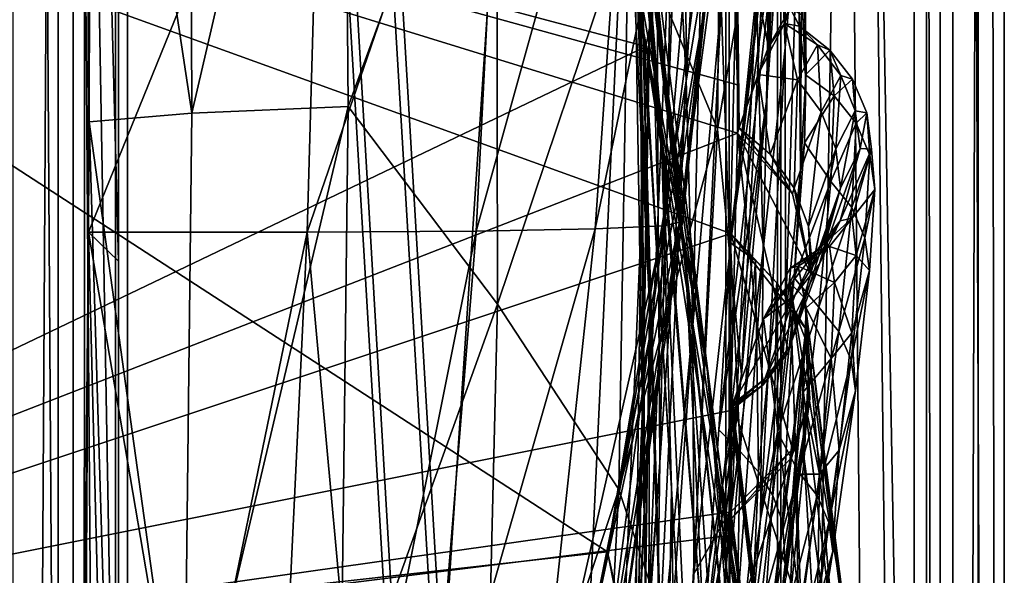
# Model space of a CAD drawing. Header units: metres. Extents: x -904 to 0, y -908 to 0.
# Tile 51 of 141: x -57 to 0, y -548 to -516. Entities that reach past the tile are written whole.
import ezdxf

# ---------------------------------------------------------------- set-up
doc = ezdxf.new("R2010")
doc.units = ezdxf.units.M

msp = doc.modelspace()

# ---------------------------------------------------------------- linework, layer by layer
at = {"layer": 'top012'}
for points in [[(-4.519207, -133.377289, 2063.059814), (-51.518902, -163.519562, 2063.059814), (-51.518902, -836.377136, 2063.059814)], [(-37.838261, -842.079285, 2063.059814), (-4.519207, -133.377289, 2063.059814), (-51.518902, -836.377136, 2063.059814)], [(-4.519207, -133.377289, 163.059708), (-37.838261, -842.079285, 163.059708), (-51.518902, -836.377136, 163.059708)], [(-51.518902, -836.377136, 163.059708), (-51.518902, -163.519562, 163.059708), (-4.519207, -133.377289, 163.059708)], [(-37.838261, -842.079285, 2063.059814), (-34.448139, -844.306091, 2063.059814), (-4.519207, -133.377289, 2063.059814)], [(-4.519207, -133.377289, 163.059708), (-34.448139, -844.306091, 163.059708), (-37.838261, -842.079285, 163.059708)], [(-34.448139, -844.306091, 2063.059814), (-32.221325, -847.696228, 2063.059814), (-4.519207, -133.377289, 2063.059814)], [(-32.221325, -847.696228, 163.059708), (-34.448139, -844.306091, 163.059708), (-4.519207, -133.377289, 163.059708)], [(-4.519207, -133.377289, 2063.059814), (-32.221325, -847.696228, 2063.059814), (-4.519207, -887.377258, 2063.059814)], [(-4.519207, -887.377258, 163.059708), (-32.221325, -847.696228, 163.059708), (-4.519207, -133.377289, 163.059708)], [(-4.519207, -887.377258, 163.059708), (-4.519207, -133.377289, 163.059708), (-4.519207, -887.377258, 173.920044)], [(-4.519207, -133.377289, 163.059708), (-4.519207, -133.377289, 2063.059814), (-4.519207, -887.377258, 173.920044)], [(-4.519207, -887.377258, 173.920044), (-4.519207, -133.377289, 2063.059814), (-4.519207, -887.377258, 2051.920166)], [(-4.519207, -133.377289, 2063.059814), (-4.519207, -887.377258, 2063.059814), (-4.519207, -887.377258, 2051.920166)], [(-51.518902, -836.377136, 163.059708), (-51.518902, -495.105316, 182.490662), (-51.518902, -163.519562, 163.059708)], [(-51.518902, -462.743958, 2043.003296), (-51.518902, -529.971802, 2043.136353), (-51.518902, -163.519562, 2063.059814)], [(-51.518902, -529.971802, 2043.136353), (-51.518902, -836.377136, 2063.059814), (-51.518902, -163.519562, 2063.059814)], [(-53.266441, -528.286011, 2043.160522), (-51.518902, -529.971802, 2043.136353), (-53.340942, -461.049896, 2042.971069)], [(-51.518902, -529.971802, 2043.136353), (-51.518902, -462.743958, 2043.003296), (-53.340942, -461.049896, 2042.971069)], [(-53.266441, -528.286011, 2043.160522), (-53.340942, -461.049896, 2042.971069), (-39.602764, -494.622528, 1990.200928)], [(-21.463589, -503.659515, 1403.576782), (-24.173979, -479.291046, 1348.152954), (-19.92218, -523.590881, 1403.821655)], [(-24.173979, -479.291046, 1348.152954), (-22.222027, -497.267059, 1348.372314), (-19.92218, -523.590881, 1403.821655)], [(-47.253014, -521.375916, 210.920059), (-47.421543, -481.309479, 210.920059), (-53.237633, -481.845245, 182.569183)], [(-47.421543, -481.309479, 210.920059), (-47.253014, -521.375916, 210.920059), (-38.477341, -483.487183, 258.177063)], [(-53.240837, -521.871216, 182.600021), (-47.253014, -521.375916, 210.920059), (-53.237633, -481.845245, 182.569183)], [(-53.237633, -481.845245, 182.569183), (-51.518902, -578.441589, 184.0103), (-53.240837, -521.871216, 182.600021)], [(-51.518902, -495.105316, 182.490662), (-51.518902, -578.441589, 184.0103), (-53.237633, -481.845245, 182.569183)], [(-21.597239, -506.160736, 1292.558105), (-22.521439, -483.21991, 1235.950317), (-21.063517, -521.980408, 1292.653809)], [(-22.521439, -483.21991, 1235.950317), (-21.333569, -497.919495, 1236.008545), (-21.063517, -521.980408, 1292.653809)], [(-38.477341, -483.487183, 258.177063), (-47.253014, -521.375916, 210.920059), (-38.167416, -520.973633, 257.737305)], [(-38.167416, -520.973633, 257.737305), (-29.539288, -497.448395, 305.797028), (-38.477341, -483.487183, 258.177063)], [(-24.04295, -483.567261, 1403.297119), (-18.504261, -530.795715, 1458.24292), (-20.834852, -508.446198, 1457.984009)], [(-24.04295, -483.567261, 1403.297119), (-21.463589, -503.659515, 1403.576782), (-18.504261, -530.795715, 1458.24292)], [(-24.453058, -486.070496, 1457.692871), (-20.834852, -508.446198, 1457.984009), (-17.329136, -535.782043, 1511.832886)], [(-17.329136, -535.782043, 1511.832886), (-20.912622, -510.899231, 1511.640137), (-24.453058, -486.070496, 1457.692871)], [(-18.515184, -519.401733, 1179.183228), (-19.233835, -505.269989, 1179.17627), (-18.599287, -487.062866, 1122.300415)], [(-17.35783, -500.8302, 1122.301025), (-18.515184, -519.401733, 1179.183228), (-18.599287, -487.062866, 1122.300415)], [(-13.823624, -520.69043, 509.420135), (-12.282374, -488.904602, 509.239197), (-13.566189, -504.144501, 456.6586)], [(-13.823624, -520.69043, 509.420135), (-12.879832, -507.57196, 562.68634), (-12.282374, -488.904602, 509.239197)], [(-21.069534, -515.051147, 1348.560547), (-22.668257, -490.14212, 1292.439209), (-20.647058, -532.533447, 1348.717896)], [(-22.668257, -490.14212, 1292.439209), (-21.597239, -506.160736, 1292.558105), (-20.647058, -532.533447, 1348.717896)], [(-16.69252, -522.29126, 404.999176), (-16.398525, -489.893097, 405.125092), (-21.854267, -509.806885, 354.61145)], [(-16.69252, -522.29126, 404.999176), (-13.566189, -504.144501, 456.6586), (-16.398525, -489.893097, 405.125092)], [(-20.552483, -512.573975, 1236.052734), (-20.28372, -491.285797, 1179.163696), (-20.137524, -527.168701, 1236.082886)], [(-20.28372, -491.285797, 1179.163696), (-19.233835, -505.269989, 1179.17627), (-20.137524, -527.168701, 1236.082886)], [(-20.912622, -510.899231, 1511.640137), (-17.277678, -536.280823, 1561.998047), (-25.071135, -492.524994, 1525.593872)], [(-17.277678, -536.280823, 1561.998047), (-21.173973, -515.546143, 1562.117554), (-25.071135, -492.524994, 1525.593872)], [(-12.74689, -517.560913, 1009.129333), (-13.354754, -502.477234, 1009.141663), (-12.760496, -493.85672, 952.559692)], [(-11.992947, -508.872101, 952.533508), (-12.74689, -517.560913, 1009.129333), (-12.760496, -493.85672, 952.559692)], [(-101.507111, -495.991241, 658.655762), (-15.519427, -519.723877, 660.90741), (-16.345406, -494.513519, 660.885803)], [(-39.602764, -494.622528, 1990.200928), (-40.561356, -528.289734, 1989.954346), (-53.266441, -528.286011, 2043.160522)], [(-29.019733, -494.74881, 1936.401733), (-40.561356, -528.289734, 1989.954346), (-39.602764, -494.622528, 1990.200928)], [(-40.561356, -528.289734, 1989.954346), (-29.019733, -494.74881, 1936.401733), (-30.727295, -528.229126, 1936.125732)], [(-29.019733, -494.74881, 1936.401733), (-21.486528, -495.002411, 1882.114014), (-30.727295, -528.229126, 1936.125732)], [(-16.345406, -494.513519, 660.885803), (-15.519427, -519.723877, 660.90741), (-16.183268, -495.319733, 663.899475)], [(-51.518902, -578.441589, 184.0103), (-51.518902, -495.105316, 182.490662), (-51.518902, -836.377136, 163.059708)], [(-21.486528, -495.002411, 1882.114014), (-23.79738, -528.104187, 1881.834229), (-30.727295, -528.229126, 1936.125732)], [(-17.018021, -495.383057, 1827.502563), (-23.79738, -528.104187, 1881.834229), (-21.486528, -495.002411, 1882.114014)], [(-17.018021, -495.383057, 1827.502563), (-19.795883, -527.914978, 1827.241333), (-23.79738, -528.104187, 1881.834229)], [(-15.602613, -495.890411, 1772.733154), (-19.795883, -527.914978, 1827.241333), (-17.018021, -495.383057, 1827.502563)], [(-16.183268, -495.319733, 663.899475), (-15.519427, -519.723877, 660.90741), (-15.584117, -508.460419, 663.920166)], [(-100.25045, -555.51825, 1567.128418), (-101.507164, -496.003113, 1567.161255), (-20.846918, -517.500244, 1565.049072)], [(-20.846918, -517.500244, 1565.049072), (-101.507164, -496.003113, 1567.161255), (-16.710913, -496.759338, 1564.940796)], [(-15.519427, -519.723877, 660.90741), (-101.507111, -495.991241, 658.655762), (-15.525632, -522.532288, 660.907227)], [(-101.507111, -495.991241, 658.655762), (-100.250816, -555.510315, 658.68866), (-15.525632, -522.532288, 660.907227)], [(-16.291275, -508.894043, 1608.088501), (-101.507111, -495.991272, 1605.857178), (-23.081976, -546.891296, 1607.910889)], [(-101.507111, -495.991272, 1605.857178), (-100.250816, -555.510315, 1605.890137), (-23.081976, -546.891296, 1607.910889)], [(-15.602613, -495.890411, 1772.733154), (-18.721035, -527.661804, 1772.509033), (-19.795883, -527.914978, 1827.241333)], [(-15.397907, -496.523987, 1717.933838), (-18.721035, -527.661804, 1772.509033), (-15.602613, -495.890411, 1772.733154)], [(-14.931726, -498.121948, 1610.943604), (-18.825037, -527.344788, 1717.76355), (-15.397907, -496.523987, 1717.933838)], [(-15.397907, -496.523987, 1717.933838), (-18.825037, -527.344788, 1717.76355), (-18.721035, -527.661804, 1772.509033)], [(-20.846918, -517.500244, 1565.049072), (-16.710913, -496.759338, 1564.940796), (-21.173973, -515.546143, 1562.117554)], [(-12.687592, -501.71936, 617.838562), (-15.90432, -528.363281, 617.922791), (-101.513016, -497.423981, 620.164551)], [(-101.513016, -497.423981, 620.164551), (-15.90432, -528.363281, 617.922791), (-100.205589, -556.464417, 620.13031)], [(-29.475296, -532.48645, 305.371277), (-29.539288, -497.448395, 305.797028), (-38.167416, -520.973633, 257.737305)], [(-29.475296, -532.48645, 305.371277), (-21.854267, -509.806885, 354.61145), (-29.539288, -497.448395, 305.797028)], [(-19.92218, -523.590881, 1403.821655), (-22.222027, -497.267059, 1348.372314), (-19.355036, -543.192749, 1404.03186)], [(-22.222027, -497.267059, 1348.372314), (-21.069534, -515.051147, 1348.560547), (-19.355036, -543.192749, 1404.03186)], [(-15.936707, -528.914673, 614.943726), (-12.353572, -497.530182, 614.80658), (-12.879832, -507.57196, 562.68634)], [(-12.687592, -501.71936, 617.838562), (-12.353572, -497.530182, 614.80658), (-15.936707, -528.914673, 614.943726)], [(-19.059547, -526.554993, 1610.789307), (-14.931726, -498.121948, 1610.943604), (-23.081976, -546.891296, 1607.910889)], [(-23.081976, -546.891296, 1607.910889), (-14.931726, -498.121948, 1610.943604), (-16.291275, -508.894043, 1608.088501)], [(-21.063517, -521.980408, 1292.653809), (-21.333569, -497.919495, 1236.008545), (-20.998642, -537.549622, 1292.726196)], [(-21.333569, -497.919495, 1236.008545), (-20.552483, -512.573975, 1236.052734), (-20.998642, -537.549622, 1292.726196)], [(-14.931726, -498.121948, 1610.943604), (-19.059547, -526.554993, 1610.789307), (-18.825037, -527.344788, 1717.76355)], [(-15.965605, -529.448608, 1122.301147), (-16.471502, -514.949768, 1122.30127), (-15.269579, -499.806885, 1065.653809)], [(-14.411329, -514.278748, 1065.6521), (-15.965605, -529.448608, 1122.301147), (-15.269579, -499.806885, 1065.653809)], [(-11.727466, -515.708801, 838.24292), (-11.52635, -518.843079, 895.604187), (-11.990452, -500.294281, 838.314758)], [(-11.52635, -518.843079, 895.604187), (-11.74542, -503.143982, 895.662537), (-11.990452, -500.294281, 838.314758)], [(-18.515184, -519.401733, 1179.183228), (-17.35783, -500.8302, 1122.301025), (-18.121681, -533.693604, 1179.18457)], [(-17.35783, -500.8302, 1122.301025), (-16.471502, -514.949768, 1122.30127), (-18.121681, -533.693604, 1179.18457)], [(-15.90432, -528.363281, 617.922791), (-12.687592, -501.71936, 617.838562), (-15.936707, -528.914673, 614.943726)], [(-14.027858, -529.325684, 1065.650024), (-14.411329, -514.278748, 1065.6521), (-13.354754, -502.477234, 1009.141663)], [(-12.74689, -517.560913, 1009.129333), (-14.027858, -529.325684, 1065.650024), (-13.354754, -502.477234, 1009.141663)], [(-13.94687, -503.110931, 721.286072), (-15.584117, -508.460419, 663.920166), (-13.716209, -517.512024, 721.235718)], [(-13.716209, -517.512024, 721.235718), (-12.455976, -515.263489, 780.196472), (-13.94687, -503.110931, 721.286072)], [(-11.992947, -508.872101, 952.533508), (-11.74542, -503.143982, 895.662537), (-11.857764, -524.70697, 952.495422)], [(-11.74542, -503.143982, 895.662537), (-11.52635, -518.843079, 895.604187), (-11.857764, -524.70697, 952.495422)], [(-18.504261, -530.795715, 1458.24292), (-21.463589, -503.659515, 1403.576782), (-17.423899, -552.886475, 1458.469604)], [(-21.463589, -503.659515, 1403.576782), (-19.92218, -523.590881, 1403.821655), (-17.423899, -552.886475, 1458.469604)], [(-15.285351, -536.569641, 456.888458), (-13.566189, -504.144501, 456.6586), (-16.69252, -522.29126, 404.999176)], [(-15.285351, -536.569641, 456.888458), (-13.823624, -520.69043, 509.420135), (-13.566189, -504.144501, 456.6586)], [(-20.137524, -527.168701, 1236.082886), (-19.233835, -505.269989, 1179.17627), (-20.047804, -541.693848, 1236.099121)], [(-19.233835, -505.269989, 1179.17627), (-18.515184, -519.401733, 1179.183228), (-20.047804, -541.693848, 1236.099121)], [(-20.647058, -532.533447, 1348.717896), (-21.597239, -506.160736, 1292.558105), (-20.866404, -549.614319, 1348.844116)], [(-21.597239, -506.160736, 1292.558105), (-21.063517, -521.980408, 1292.653809), (-20.866404, -549.614319, 1348.844116)], [(-16.60578, -539.796692, 562.686707), (-12.879832, -507.57196, 562.68634), (-13.823624, -520.69043, 509.420135)], [(-16.60578, -539.796692, 562.686707), (-15.936707, -528.914673, 614.943726), (-12.879832, -507.57196, 562.68634)], [(-20.834852, -508.446198, 1457.984009), (-15.275234, -560.594788, 1512.004272), (-17.329136, -535.782043, 1511.832886)], [(-20.834852, -508.446198, 1457.984009), (-18.504261, -530.795715, 1458.24292), (-15.275234, -560.594788, 1512.004272)], [(-15.584117, -508.460419, 663.920166), (-15.423938, -522.201233, 663.919556), (-13.716209, -517.512024, 721.235718)], [(-15.519427, -519.723877, 660.90741), (-15.423938, -522.201233, 663.919556), (-15.584117, -508.460419, 663.920166)], [(-12.735279, -533.381409, 1009.112), (-12.74689, -517.560913, 1009.129333), (-11.992947, -508.872101, 952.533508)], [(-11.857764, -524.70697, 952.495422), (-12.735279, -533.381409, 1009.112), (-11.992947, -508.872101, 952.533508)], [(-22.424149, -543.253235, 354.476257), (-21.854267, -509.806885, 354.61145), (-29.475296, -532.48645, 305.371277)], [(-22.424149, -543.253235, 354.476257), (-16.69252, -522.29126, 404.999176), (-21.854267, -509.806885, 354.61145)], [(-17.329136, -535.782043, 1511.832886), (-13.714565, -563.811584, 1561.91748), (-20.912622, -510.899231, 1511.640137)], [(-13.714565, -563.811584, 1561.91748), (-17.277678, -536.280823, 1561.998047), (-20.912622, -510.899231, 1511.640137)], [(-20.998642, -537.549622, 1292.726196), (-20.552483, -512.573975, 1236.052734), (-21.327812, -552.825684, 1292.775269)], [(-20.552483, -512.573975, 1236.052734), (-20.137524, -527.168701, 1236.082886), (-21.327812, -552.825684, 1292.775269)], [(-15.870751, -544.352112, 1122.300659), (-15.965605, -529.448608, 1122.301147), (-14.411329, -514.278748, 1065.6521)], [(-14.027858, -529.325684, 1065.650024), (-15.870751, -544.352112, 1122.300659), (-14.411329, -514.278748, 1065.6521)], [(-19.355036, -543.192749, 1404.03186), (-21.069534, -515.051147, 1348.560547), (-19.667585, -562.306824, 1404.207275)], [(-21.069534, -515.051147, 1348.560547), (-20.647058, -532.533447, 1348.717896), (-19.667585, -562.306824, 1404.207275)], [(-16.471502, -514.949768, 1122.30127), (-18.051569, -548.159058, 1179.180542), (-18.121681, -533.693604, 1179.18457)], [(-18.051569, -548.159058, 1179.180542), (-16.471502, -514.949768, 1122.30127), (-15.965605, -529.448608, 1122.301147)], [(-12.79586, -516.154602, 761.850342), (-12.455976, -515.263489, 780.196472), (-13.716209, -517.512024, 721.235718)], [(-12.79586, -516.154602, 761.850342), (-11.92251, -516.312012, 818.808533), (-12.455976, -515.263489, 780.196472)], [(-11.92251, -516.312012, 818.808533), (-11.727466, -515.708801, 838.24292), (-12.455976, -515.263489, 780.196472)], [(-20.846918, -517.500244, 1565.049072), (-21.173973, -515.546143, 1562.117554), (-17.277678, -536.280823, 1561.998047)], [(-11.92251, -516.312012, 818.808533), (-11.558647, -519.129761, 875.126953), (-11.727466, -515.708801, 838.24292)], [(-11.558647, -519.129761, 875.126953), (-11.52635, -518.843079, 895.604187), (-11.727466, -515.708801, 838.24292)], [(-14.322195, -519.118774, 699.051819), (-12.79586, -516.154602, 761.850342), (-13.716209, -517.512024, 721.235718)], [(-12.79586, -516.154602, 761.850342), (-14.322195, -519.118774, 699.051819), (-12.02464, -519.421082, 716.636414)], [(-11.92251, -516.312012, 818.808533), (-12.79586, -516.154602, 761.850342), (-10.868174, -517.396301, 769.520264)], [(-12.79586, -516.154602, 761.850342), (-12.02464, -519.421082, 716.636414), (-10.868174, -517.396301, 769.520264)], [(-11.558647, -519.129761, 875.126953), (-11.92251, -516.312012, 818.808533), (-10.152275, -517.709778, 822.446045)], [(-11.92251, -516.312012, 818.808533), (-10.868174, -517.396301, 769.520264), (-10.152275, -517.709778, 822.446045)], [(-14.948027, -552.417358, 1564.894653), (-100.25045, -555.51825, 1567.128418), (-20.846918, -517.500244, 1565.049072)], [(-14.948027, -552.417358, 1564.894653), (-20.846918, -517.500244, 1565.049072), (-13.714565, -563.811584, 1561.91748)], [(-13.714565, -563.811584, 1561.91748), (-20.846918, -517.500244, 1565.049072), (-17.277678, -536.280823, 1561.998047)], [(-13.716209, -517.512024, 721.235718), (-15.423938, -522.201233, 663.919556), (-14.322195, -519.118774, 699.051819)], [(-12.735279, -533.381409, 1009.112), (-14.179072, -544.979614, 1065.647217), (-12.74689, -517.560913, 1009.129333)], [(-14.179072, -544.979614, 1065.647217), (-14.027858, -529.325684, 1065.650024), (-12.74689, -517.560913, 1009.129333)], [(-10.868174, -517.396301, 769.520264), (-12.02464, -519.421082, 716.636414), (-10.649781, -521.29126, 716.622192)], [(-11.558647, -519.129761, 875.126953), (-10.152275, -517.709778, 822.446045), (-9.890941, -520.360901, 875.311707)], [(-10.152275, -517.709778, 822.446045), (-10.868174, -517.396301, 769.520264), (-9.511009, -519.174255, 769.499756)], [(-10.868174, -517.396301, 769.520264), (-10.649781, -521.29126, 716.622192), (-9.511009, -519.174255, 769.499756)], [(-9.890941, -520.360901, 875.311707), (-10.152275, -517.709778, 822.446045), (-8.829017, -519.396301, 822.424805)], [(-10.152275, -517.709778, 822.446045), (-9.511009, -519.174255, 769.499756), (-8.829017, -519.396301, 822.424805)], [(-11.857764, -524.70697, 952.495422), (-11.52635, -518.843079, 895.604187), (-11.629697, -523.092102, 918.283325)], [(-11.52635, -518.843079, 895.604187), (-11.558647, -519.129761, 875.126953), (-11.629697, -523.092102, 918.283325)], [(-20.047804, -541.693848, 1236.099121), (-18.515184, -519.401733, 1179.183228), (-20.244696, -556.143799, 1236.10144)], [(-18.515184, -519.401733, 1179.183228), (-18.121681, -533.693604, 1179.18457), (-20.244696, -556.143799, 1236.10144)], [(-15.423938, -522.201233, 663.919556), (-15.424051, -522.221191, 663.919556), (-14.322195, -519.118774, 699.051819)], [(-14.322195, -519.118774, 699.051819), (-15.424051, -522.221191, 663.919556), (-13.611427, -523.761658, 663.98175)], [(-14.322195, -519.118774, 699.051819), (-13.611427, -523.761658, 663.98175), (-12.02464, -519.421082, 716.636414)], [(-12.02464, -519.421082, 716.636414), (-13.611427, -523.761658, 663.98175), (-12.231359, -525.728088, 664.028442)], [(-12.02464, -519.421082, 716.636414), (-12.231359, -525.728088, 664.028442), (-10.649781, -521.29126, 716.622192)], [(-11.629697, -523.092102, 918.283325), (-11.558647, -519.129761, 875.126953), (-9.890941, -520.360901, 875.311707)], [(-9.511009, -519.174255, 769.499756), (-10.649781, -521.29126, 716.622192), (-9.80253, -523.443054, 716.607971)], [(-9.890941, -520.360901, 875.311707), (-8.829017, -519.396301, 822.424805), (-8.61379, -521.957092, 875.293396)], [(-9.511009, -519.174255, 769.499756), (-9.80253, -523.443054, 716.607971), (-8.66785, -521.231445, 769.479248)], [(-8.829017, -519.396301, 822.424805), (-9.511009, -519.174255, 769.499756), (-8.66785, -521.231445, 769.479248)], [(-8.61379, -521.957092, 875.293396), (-8.829017, -519.396301, 822.424805), (-8.003073, -521.3573, 822.403503)], [(-8.829017, -519.396301, 822.424805), (-8.66785, -521.231445, 769.479248), (-8.003073, -521.3573, 822.403503)], [(-15.519427, -519.723877, 660.90741), (-15.525632, -522.532288, 660.907227), (-15.423938, -522.201233, 663.919556)], [(-11.629697, -523.092102, 918.283325), (-9.890941, -520.360901, 875.311707), (-10.098269, -525.34613, 928.015747)], [(-10.098269, -525.34613, 928.015747), (-9.890941, -520.360901, 875.311707), (-8.61379, -521.957092, 875.293396)], [(-47.253014, -521.375916, 210.920059), (-47.733257, -561.53064, 210.920059), (-38.167416, -520.973633, 257.737305)], [(-38.167416, -520.973633, 257.737305), (-47.733257, -561.53064, 210.920059), (-38.605545, -557.855103, 257.478455)], [(-38.605545, -557.855103, 257.478455), (-29.475296, -532.48645, 305.371277), (-38.167416, -520.973633, 257.737305)], [(-17.572212, -553.345703, 509.69455), (-13.823624, -520.69043, 509.420135), (-15.285351, -536.569641, 456.888458)], [(-17.572212, -553.345703, 509.69455), (-16.60578, -539.796692, 562.686707), (-13.823624, -520.69043, 509.420135)], [(-47.733257, -561.53064, 210.920059), (-47.253014, -521.375916, 210.920059), (-53.240837, -521.871216, 182.600021)], [(-10.649781, -521.29126, 716.622192), (-12.231359, -525.728088, 664.028442), (-11.395894, -527.970093, 664.055725)], [(-10.649781, -521.29126, 716.622192), (-11.395894, -527.970093, 664.055725), (-9.80253, -523.443054, 716.607971)], [(-8.66785, -521.231445, 769.479248), (-9.80253, -523.443054, 716.607971), (-9.530819, -525.732117, 716.59375)], [(-8.66785, -521.231445, 769.479248), (-9.530819, -525.732117, 716.59375), (-8.386756, -523.425842, 769.458801)], [(-8.003073, -521.3573, 822.403503), (-8.66785, -521.231445, 769.479248), (-8.386756, -523.425842, 769.458801)], [(-8.61379, -521.957092, 875.293396), (-8.003073, -521.3573, 822.403503), (-7.814175, -523.82074, 875.275146)], [(-8.003073, -521.3573, 822.403503), (-8.386756, -523.425842, 769.458801), (-7.722167, -523.454224, 822.382263)], [(-7.814175, -523.82074, 875.275146), (-8.003073, -521.3573, 822.403503), (-7.722167, -523.454224, 822.382263)], [(-53.51096, -561.887634, 183.431824), (-47.733257, -561.53064, 210.920059), (-53.240837, -521.871216, 182.600021)], [(-51.518902, -578.441589, 184.0103), (-53.51096, -561.887634, 183.431824), (-53.240837, -521.871216, 182.600021)], [(-18.468616, -555.158508, 405.247559), (-16.69252, -522.29126, 404.999176), (-22.424149, -543.253235, 354.476257)], [(-20.866404, -549.614319, 1348.844116), (-21.063517, -521.980408, 1292.653809), (-21.624392, -566.206177, 1348.939453)], [(-21.063517, -521.980408, 1292.653809), (-20.998642, -537.549622, 1292.726196), (-21.624392, -566.206177, 1348.939453)], [(-18.468616, -555.158508, 405.247559), (-15.285351, -536.569641, 456.888458), (-16.69252, -522.29126, 404.999176)], [(-15.525632, -522.532288, 660.907227), (-15.424051, -522.221191, 663.919556), (-15.423938, -522.201233, 663.919556)], [(-15.525632, -522.532288, 660.907227), (-12.325888, -526.059631, 660.991028), (-15.424051, -522.221191, 663.919556)], [(-12.325888, -526.059631, 660.991028), (-13.611427, -523.761658, 663.98175), (-15.424051, -522.221191, 663.919556)], [(-10.098269, -525.34613, 928.015747), (-8.61379, -521.957092, 875.293396), (-8.877575, -526.853149, 928.002563)], [(-8.877575, -526.853149, 928.002563), (-8.61379, -521.957092, 875.293396), (-7.814175, -523.82074, 875.275146)], [(-15.525632, -522.532288, 660.907227), (-100.250816, -555.510315, 658.68866), (-15.91435, -538.657837, 660.897095)], [(-15.91435, -538.657837, 660.897095), (-14.022956, -537.178711, 660.946594), (-15.525632, -522.532288, 660.907227)], [(-14.022956, -537.178711, 660.946594), (-12.555268, -535.279053, 660.985046), (-15.525632, -522.532288, 660.907227)], [(-15.525632, -522.532288, 660.907227), (-12.555268, -535.279053, 660.985046), (-11.245561, -530.698914, 661.019348)], [(-11.245561, -530.698914, 661.019348), (-12.325888, -526.059631, 660.991028), (-15.525632, -522.532288, 660.907227)], [(-11.629697, -523.092102, 918.283325), (-12.226264, -530.954529, 976.553467), (-11.857764, -524.70697, 952.495422)], [(-12.226264, -530.954529, 976.553467), (-11.629697, -523.092102, 918.283325), (-10.098269, -525.34613, 928.015747)], [(-9.80253, -523.443054, 716.607971), (-11.395894, -527.970093, 664.055725), (-11.150949, -530.348145, 664.062134)], [(-9.80253, -523.443054, 716.607971), (-11.150949, -530.348145, 664.062134), (-9.530819, -525.732117, 716.59375)], [(-8.386756, -523.425842, 769.458801), (-10.757193, -530.125549, 716.565247), (-9.556349, -527.638977, 769.417786)], [(-8.386756, -523.425842, 769.458801), (-9.530819, -525.732117, 716.59375), (-10.757193, -530.125549, 716.565247)], [(-7.722167, -523.454224, 822.382263), (-8.386756, -523.425842, 769.458801), (-9.556349, -527.638977, 769.417786)], [(-7.722167, -523.454224, 822.382263), (-9.556349, -527.638977, 769.417786), (-8.842594, -527.481812, 822.339722)], [(-7.539016, -525.817627, 875.256897), (-7.722167, -523.454224, 822.382263), (-8.842594, -527.481812, 822.339722)], [(-7.814175, -523.82074, 875.275146), (-7.722167, -523.454224, 822.382263), (-7.539016, -525.817627, 875.256897)], [(-17.423899, -552.886475, 1458.469604), (-19.92218, -523.590881, 1403.821655), (-17.511818, -574.493042, 1458.664063)], [(-19.92218, -523.590881, 1403.821655), (-19.355036, -543.192749, 1404.03186), (-17.511818, -574.493042, 1458.664063)], [(-13.611427, -523.761658, 663.98175), (-12.325888, -526.059631, 660.991028), (-12.231359, -525.728088, 664.028442)], [(-8.877575, -526.853149, 928.002563), (-7.814175, -523.82074, 875.275146), (-8.111553, -528.618103, 927.989441)], [(-8.111553, -528.618103, 927.989441), (-7.814175, -523.82074, 875.275146), (-7.539016, -525.817627, 875.256897)], [(-12.226264, -530.954529, 976.553467), (-12.735279, -533.381409, 1009.112), (-11.857764, -524.70697, 952.495422)], [(-9.530819, -525.732117, 716.59375), (-12.466949, -534.945129, 664.011414), (-10.757193, -530.125549, 716.565247)], [(-9.530819, -525.732117, 716.59375), (-11.150949, -530.348145, 664.062134), (-12.466949, -534.945129, 664.011414)], [(-12.325888, -526.059631, 660.991028), (-11.245561, -530.698914, 661.019348), (-12.231359, -525.728088, 664.028442)], [(-12.231359, -525.728088, 664.028442), (-11.245561, -530.698914, 661.019348), (-11.395894, -527.970093, 664.055725)], [(-12.226264, -530.954529, 976.553467), (-10.098269, -525.34613, 928.015747), (-10.785108, -532.656067, 980.456116)], [(-10.785108, -532.656067, 980.456116), (-10.098269, -525.34613, 928.015747), (-8.877575, -526.853149, 928.002563)], [(-7.539016, -525.817627, 875.256897), (-8.842594, -527.481812, 822.339722), (-8.609875, -529.655151, 875.220398)], [(-7.845853, -530.51239, 927.976257), (-7.539016, -525.817627, 875.256897), (-8.609875, -529.655151, 875.220398)], [(-8.111553, -528.618103, 927.989441), (-7.539016, -525.817627, 875.256897), (-7.845853, -530.51239, 927.976257)], [(-19.059547, -526.554993, 1610.789307), (-24.720793, -554.814697, 1616.677246), (-18.825037, -527.344788, 1717.76355)], [(-19.059547, -526.554993, 1610.789307), (-23.585649, -549.354004, 1610.604248), (-24.720793, -554.814697, 1616.677246)], [(-23.585649, -549.354004, 1610.604248), (-19.059547, -526.554993, 1610.789307), (-23.081976, -546.891296, 1607.910889)], [(-10.785108, -532.656067, 980.456116), (-8.877575, -526.853149, 928.002563), (-9.630896, -534.074585, 980.448608)], [(-9.630896, -534.074585, 980.448608), (-8.877575, -526.853149, 928.002563), (-8.111553, -528.618103, 927.989441)], [(-18.825037, -527.344788, 1717.76355), (-24.720793, -554.814697, 1616.677246), (-23.79632, -558.036133, 1717.388428)], [(-18.825037, -527.344788, 1717.76355), (-23.79632, -558.036133, 1717.388428), (-23.348143, -559.395264, 1771.990112)], [(-18.825037, -527.344788, 1717.76355), (-23.348143, -559.395264, 1771.990112), (-18.721035, -527.661804, 1772.509033)], [(-21.327812, -552.825684, 1292.775269), (-20.137524, -527.168701, 1236.082886), (-21.973278, -567.774414, 1292.801025)], [(-20.137524, -527.168701, 1236.082886), (-20.047804, -541.693848, 1236.099121), (-21.973278, -567.774414, 1292.801025)], [(-8.842594, -527.481812, 822.339722), (-10.927002, -529.370972, 769.397278), (-10.1667, -529.131958, 822.318481)], [(-8.842594, -527.481812, 822.339722), (-9.556349, -527.638977, 769.417786), (-10.927002, -529.370972, 769.397278)], [(-8.609875, -529.655151, 875.220398), (-8.842594, -527.481812, 822.339722), (-10.1667, -529.131958, 822.318481)], [(-19.795883, -527.914978, 1827.241333), (-24.007469, -560.479614, 1826.602051), (-27.371813, -561.288147, 1881.103271)], [(-19.795883, -527.914978, 1827.241333), (-27.371813, -561.288147, 1881.103271), (-23.79738, -528.104187, 1881.834229)], [(-18.721035, -527.661804, 1772.509033), (-24.007469, -560.479614, 1826.602051), (-19.795883, -527.914978, 1827.241333)], [(-18.721035, -527.661804, 1772.509033), (-23.348143, -559.395264, 1771.990112), (-24.007469, -560.479614, 1826.602051)], [(-9.556349, -527.638977, 769.417786), (-12.17268, -531.939148, 716.551025), (-10.927002, -529.370972, 769.397278)], [(-9.556349, -527.638977, 769.417786), (-10.757193, -530.125549, 716.565247), (-12.17268, -531.939148, 716.551025)], [(-11.245561, -530.698914, 661.019348), (-11.150949, -530.348145, 664.062134), (-11.395894, -527.970093, 664.055725)], [(-15.90432, -528.363281, 617.922791), (-15.904465, -544.554199, 617.922791), (-100.205589, -556.464417, 620.13031)], [(-53.950729, -595.895203, 2041.071045), (-51.518902, -597.166199, 2041.009888), (-53.266441, -528.286011, 2043.160522)], [(-53.266441, -528.286011, 2043.160522), (-47.511395, -562.097778, 2015.860962), (-53.950729, -595.895203, 2041.071045)], [(-51.518902, -597.166199, 2041.009888), (-51.518902, -529.971802, 2043.136353), (-53.266441, -528.286011, 2043.160522)], [(-40.561356, -528.289734, 1989.954346), (-47.511395, -562.097778, 2015.860962), (-53.266441, -528.286011, 2043.160522)], [(-40.561356, -528.289734, 1989.954346), (-42.160999, -562.074585, 1989.15686), (-47.511395, -562.097778, 2015.860962)], [(-37.466774, -561.981934, 1962.310059), (-42.160999, -562.074585, 1989.15686), (-40.561356, -528.289734, 1989.954346)], [(-30.727295, -528.229126, 1936.125732), (-37.466774, -561.981934, 1962.310059), (-40.561356, -528.289734, 1989.954346)], [(-30.727295, -528.229126, 1936.125732), (-33.433914, -561.820007, 1935.339478), (-37.466774, -561.981934, 1962.310059)], [(-23.79738, -528.104187, 1881.834229), (-33.433914, -561.820007, 1935.339478), (-30.727295, -528.229126, 1936.125732)], [(-23.79738, -528.104187, 1881.834229), (-27.371813, -561.288147, 1881.103271), (-33.433914, -561.820007, 1935.339478)], [(-15.936707, -528.914673, 614.943726), (-14.471349, -529.947693, 614.945313), (-15.90432, -528.363281, 617.922791)], [(-12.315382, -540.919739, 617.828796), (-15.904465, -544.554199, 617.922791), (-15.90432, -528.363281, 617.922791)], [(-14.471349, -529.947693, 614.945313), (-13.231707, -531.243591, 614.946899), (-15.90432, -528.363281, 617.922791)], [(-15.90432, -528.363281, 617.922791), (-13.231707, -531.243591, 614.946899), (-11.543953, -533.918579, 617.808655)], [(-11.543953, -533.918579, 617.808655), (-12.315382, -540.919739, 617.828796), (-15.90432, -528.363281, 617.922791)], [(-9.630896, -534.074585, 980.448608), (-8.111553, -528.618103, 927.989441), (-8.905405, -535.739258, 980.441162)], [(-8.905405, -535.739258, 980.441162), (-8.111553, -528.618103, 927.989441), (-7.845853, -530.51239, 927.976257)], [(-16.60578, -539.796692, 562.686707), (-15.360963, -541.045471, 561.487488), (-15.936707, -528.914673, 614.943726)], [(-15.360963, -541.045471, 561.487488), (-14.471349, -529.947693, 614.945313), (-15.936707, -528.914673, 614.943726)], [(-10.927002, -529.370972, 769.397278), (-12.457342, -530.387756, 782.92804), (-10.1667, -529.131958, 822.318481)], [(-12.457342, -530.387756, 782.92804), (-11.990477, -530.274292, 814.020386), (-10.1667, -529.131958, 822.318481)], [(-10.1667, -529.131958, 822.318481), (-11.990477, -530.274292, 814.020386), (-9.881709, -531.223694, 875.202148)], [(-8.609875, -529.655151, 875.220398), (-10.1667, -529.131958, 822.318481), (-9.881709, -531.223694, 875.202148)], [(-15.870751, -544.352112, 1122.300659), (-18.051569, -548.159058, 1179.180542), (-15.965605, -529.448608, 1122.301147)], [(-14.179072, -544.979614, 1065.647217), (-16.223312, -559.684204, 1122.299805), (-14.027858, -529.325684, 1065.650024)], [(-16.223312, -559.684204, 1122.299805), (-15.870751, -544.352112, 1122.300659), (-14.027858, -529.325684, 1065.650024)], [(-12.17268, -531.939148, 716.551025), (-14.010908, -533.330627, 716.541687), (-10.927002, -529.370972, 769.397278)], [(-14.010908, -533.330627, 716.541687), (-12.457342, -530.387756, 782.92804), (-10.927002, -529.370972, 769.397278)], [(-8.86304, -534.155212, 927.94989), (-8.609875, -529.655151, 875.220398), (-9.881709, -531.223694, 875.202148)], [(-7.845853, -530.51239, 927.976257), (-8.609875, -529.655151, 875.220398), (-8.86304, -534.155212, 927.94989)], [(-51.518902, -529.971802, 2043.136353), (-51.518902, -597.166199, 2041.009888), (-51.518902, -836.377136, 2063.059814)], [(-14.471349, -529.947693, 614.945313), (-15.360963, -541.045471, 561.487488), (-14.294935, -542.237976, 561.514038)], [(-13.231707, -531.243591, 614.946899), (-14.471349, -529.947693, 614.945313), (-14.294935, -542.237976, 561.514038)], [(-10.757193, -530.125549, 716.565247), (-13.927106, -536.829468, 663.958374), (-12.17268, -531.939148, 716.551025)], [(-10.757193, -530.125549, 716.565247), (-12.466949, -534.945129, 664.011414), (-13.927106, -536.829468, 663.958374)], [(-11.245561, -530.698914, 661.019348), (-12.555268, -535.279053, 660.985046), (-11.150949, -530.348145, 664.062134)], [(-12.555268, -535.279053, 660.985046), (-12.466949, -534.945129, 664.011414), (-11.150949, -530.348145, 664.062134)], [(-11.628036, -532.119873, 838.147827), (-11.990477, -530.274292, 814.020386), (-12.469991, -531.216309, 780.101501)], [(-11.990477, -530.274292, 814.020386), (-12.457342, -530.387756, 782.92804), (-12.469991, -531.216309, 780.101501)], [(-11.5323, -532.693481, 879.829834), (-11.990477, -530.274292, 814.020386), (-11.628036, -532.119873, 838.147827)], [(-11.990477, -530.274292, 814.020386), (-11.5323, -532.693481, 879.829834), (-9.881709, -531.223694, 875.202148)], [(-18.504261, -530.795715, 1458.24292), (-14.705161, -585.04071, 1512.154297), (-15.275234, -560.594788, 1512.004272)], [(-17.423899, -552.886475, 1458.469604), (-14.705161, -585.04071, 1512.154297), (-18.504261, -530.795715, 1458.24292)], [(-12.469991, -531.216309, 780.101501), (-12.457342, -530.387756, 782.92804), (-14.010908, -533.330627, 716.541687)], [(-8.905405, -535.739258, 980.441162), (-7.845853, -530.51239, 927.976257), (-8.652546, -537.528015, 980.433655)], [(-8.652546, -537.528015, 980.433655), (-7.845853, -530.51239, 927.976257), (-8.86304, -534.155212, 927.94989)], [(-13.231707, -531.243591, 614.946899), (-14.294935, -542.237976, 561.514038), (-13.468397, -543.616943, 561.540588)], [(-12.469991, -531.216309, 780.101501), (-14.010908, -533.330627, 716.541687), (-11.814866, -550.415039, 721.085693)], [(-13.468397, -543.616943, 561.540588), (-12.265923, -532.75531, 614.948486), (-13.231707, -531.243591, 614.946899)], [(-13.231707, -531.243591, 614.946899), (-12.265923, -532.75531, 614.948486), (-11.543953, -533.918579, 617.808655)], [(-12.226264, -530.954529, 976.553467), (-13.197283, -539.915894, 1025.937744), (-12.735279, -533.381409, 1009.112)], [(-13.197283, -539.915894, 1025.937744), (-12.226264, -530.954529, 976.553467), (-10.785108, -532.656067, 980.456116)], [(-11.814866, -550.415039, 721.085693), (-10.222251, -549.356018, 779.983154), (-12.469991, -531.216309, 780.101501)], [(-10.222251, -549.356018, 779.983154), (-9.24986, -550.604553, 838.02948), (-12.469991, -531.216309, 780.101501)], [(-12.469991, -531.216309, 780.101501), (-9.24986, -550.604553, 838.02948), (-11.628036, -532.119873, 838.147827)], [(-9.881709, -531.223694, 875.202148), (-11.5323, -532.693481, 879.829834), (-10.075027, -535.642334, 927.936768)], [(-8.86304, -534.155212, 927.94989), (-9.881709, -531.223694, 875.202148), (-10.075027, -535.642334, 927.936768)], [(-13.927106, -536.829468, 663.958374), (-15.813406, -538.295776, 663.890747), (-12.17268, -531.939148, 716.551025)], [(-15.813406, -538.295776, 663.890747), (-14.010908, -533.330627, 716.541687), (-12.17268, -531.939148, 716.551025)], [(-30.30932, -566.932739, 305.25), (-29.475296, -532.48645, 305.371277), (-38.605545, -557.855103, 257.478455)], [(-30.30932, -566.932739, 305.25), (-22.424149, -543.253235, 354.476257), (-29.475296, -532.48645, 305.371277)], [(-20.647058, -532.533447, 1348.717896), (-20.866404, -549.614319, 1348.844116), (-20.738815, -580.788818, 1404.3479)], [(-19.667585, -562.306824, 1404.207275), (-20.647058, -532.533447, 1348.717896), (-20.738815, -580.788818, 1404.3479)], [(-13.197283, -539.915894, 1025.937744), (-10.785108, -532.656067, 980.456116), (-11.960135, -542.277832, 1032.530273)], [(-11.960135, -542.277832, 1032.530273), (-10.785108, -532.656067, 980.456116), (-9.630896, -534.074585, 980.448608)], [(-11.348301, -535.524963, 895.527161), (-11.5323, -532.693481, 879.829834), (-11.628036, -532.119873, 838.147827)], [(-9.24986, -550.604553, 838.02948), (-8.893641, -554.155762, 895.431519), (-11.628036, -532.119873, 838.147827)], [(-11.628036, -532.119873, 838.147827), (-8.893641, -554.155762, 895.431519), (-11.348301, -535.524963, 895.527161)], [(-12.911559, -545.131287, 561.567078), (-12.265923, -532.75531, 614.948486), (-13.468397, -543.616943, 561.540588)], [(-12.265923, -532.75531, 614.948486), (-12.911559, -545.131287, 561.567078), (-11.608546, -534.424805, 614.950073)], [(-11.543953, -533.918579, 617.808655), (-12.265923, -532.75531, 614.948486), (-11.608546, -534.424805, 614.950073)], [(-11.715052, -537.614624, 935.84668), (-11.5323, -532.693481, 879.829834), (-11.348301, -535.524963, 895.527161)], [(-11.5323, -532.693481, 879.829834), (-11.715052, -537.614624, 935.84668), (-10.075027, -535.642334, 927.936768)], [(-18.121681, -533.693604, 1179.18457), (-18.051569, -548.159058, 1179.180542), (-20.693638, -570.515503, 1236.089722)], [(-20.244696, -556.143799, 1236.10144), (-18.121681, -533.693604, 1179.18457), (-20.693638, -570.515503, 1236.089722)], [(-14.010908, -533.330627, 716.541687), (-15.813406, -538.295776, 663.890747), (-11.814866, -550.415039, 721.085693)], [(-13.197283, -539.915894, 1025.937744), (-14.179072, -544.979614, 1065.647217), (-12.735279, -533.381409, 1009.112)], [(-12.315382, -540.919739, 617.828796), (-11.543953, -533.918579, 617.808655), (-11.309695, -537.984619, 614.953247)], [(-11.960135, -542.277832, 1032.530273), (-9.630896, -534.074585, 980.448608), (-10.882589, -543.608093, 1032.52771)], [(-11.543953, -533.918579, 617.808655), (-11.608546, -534.424805, 614.950073), (-11.309695, -537.984619, 614.953247)], [(-10.882589, -543.608093, 1032.52771), (-9.630896, -534.074585, 980.448608), (-8.905405, -535.739258, 980.441162)], [(-9.611307, -540.970703, 980.418701), (-8.86304, -534.155212, 927.94989), (-10.075027, -535.642334, 927.936768)], [(-8.652546, -537.528015, 980.433655), (-8.86304, -534.155212, 927.94989), (-9.611307, -540.970703, 980.418701)], [(-12.555268, -535.279053, 660.985046), (-14.022956, -537.178711, 660.946594), (-12.466949, -534.945129, 664.011414)], [(-14.022956, -537.178711, 660.946594), (-13.927106, -536.829468, 663.958374), (-12.466949, -534.945129, 664.011414)], [(-11.608546, -534.424805, 614.950073), (-12.911559, -545.131287, 561.567078), (-12.686258, -548.344055, 561.620117)], [(-11.309695, -537.984619, 614.953247), (-11.608546, -534.424805, 614.950073), (-12.686258, -548.344055, 561.620117)], [(-15.275234, -560.594788, 1512.004272), (-11.946713, -591.140259, 1561.924072), (-17.329136, -535.782043, 1511.832886)], [(-11.946713, -591.140259, 1561.924072), (-13.714565, -563.811584, 1561.91748), (-17.329136, -535.782043, 1511.832886)], [(-11.635778, -541.471191, 952.445496), (-11.715052, -537.614624, 935.84668), (-11.348301, -535.524963, 895.527161)], [(-10.075027, -535.642334, 927.936768), (-11.715052, -537.614624, 935.84668), (-10.755545, -542.37616, 980.411255)], [(-11.348301, -535.524963, 895.527161), (-9.158405, -560.047974, 952.383667), (-11.635778, -541.471191, 952.445496)], [(-8.893641, -554.155762, 895.431519), (-9.158405, -560.047974, 952.383667), (-11.348301, -535.524963, 895.527161)], [(-10.882589, -543.608093, 1032.52771), (-8.905405, -535.739258, 980.441162), (-10.204728, -545.17041, 1032.525146)], [(-9.611307, -540.970703, 980.418701), (-10.075027, -535.642334, 927.936768), (-10.755545, -542.37616, 980.411255)], [(-10.204728, -545.17041, 1032.525146), (-8.905405, -535.739258, 980.441162), (-8.652546, -537.528015, 980.433655)], [(-18.928604, -569.24231, 457.537354), (-15.285351, -536.569641, 456.888458), (-18.468616, -555.158508, 405.247559)], [(-18.928604, -569.24231, 457.537354), (-17.572212, -553.345703, 509.69455), (-15.285351, -536.569641, 456.888458)], [(-15.91435, -538.657837, 660.897095), (-15.866349, -538.474304, 662.39386), (-14.022956, -537.178711, 660.946594)], [(-15.866349, -538.474304, 662.39386), (-13.927106, -536.829468, 663.958374), (-14.022956, -537.178711, 660.946594)], [(-15.866349, -538.474304, 662.39386), (-15.813406, -538.295776, 663.890747), (-13.927106, -536.829468, 663.958374)], [(-21.624392, -566.206177, 1348.939453), (-20.998642, -537.549622, 1292.726196), (-22.806931, -582.234436, 1349.003662)], [(-20.998642, -537.549622, 1292.726196), (-21.327812, -552.825684, 1292.775269), (-22.806931, -582.234436, 1349.003662)], [(-12.137289, -542.365234, 973.136108), (-11.715052, -537.614624, 935.84668), (-11.635778, -541.471191, 952.445496)], [(-11.715052, -537.614624, 935.84668), (-12.137289, -542.365234, 973.136108), (-10.755545, -542.37616, 980.411255)], [(-10.204728, -545.17041, 1032.525146), (-8.652546, -537.528015, 980.433655), (-9.968256, -546.850281, 1032.522705)], [(-9.968256, -546.850281, 1032.522705), (-8.652546, -537.528015, 980.433655), (-9.611307, -540.970703, 980.418701)], [(-13.921166, -553.599426, 663.934509), (-15.813406, -538.295776, 663.890747), (-15.866349, -538.474304, 662.39386)], [(-11.814866, -550.415039, 721.085693), (-15.813406, -538.295776, 663.890747), (-13.921166, -553.599426, 663.934509)], [(-12.686258, -548.344055, 561.620117), (-13.660616, -551.429321, 561.579895), (-11.309695, -537.984619, 614.953247)], [(-13.660616, -551.429321, 561.579895), (-12.382516, -541.410461, 614.848816), (-11.309695, -537.984619, 614.953247)], [(-11.309695, -537.984619, 614.953247), (-12.382516, -541.410461, 614.848816), (-12.315382, -540.919739, 617.828796)], [(-100.250816, -555.510315, 658.68866), (-13.933051, -554.890198, 660.948975), (-15.91435, -538.657837, 660.897095)], [(-15.866349, -538.474304, 662.39386), (-15.91435, -538.657837, 660.897095), (-13.860257, -554.884094, 662.439331)], [(-15.91435, -538.657837, 660.897095), (-13.933051, -554.890198, 660.948975), (-13.860257, -554.884094, 662.439331)], [(-13.921166, -553.599426, 663.934509), (-15.866349, -538.474304, 662.39386), (-13.860257, -554.884094, 662.439331)], [(-16.60578, -539.796692, 562.686707), (-17.572212, -553.345703, 509.69455), (-15.360963, -541.045471, 561.487488)], [(-13.197283, -539.915894, 1025.937744), (-14.849303, -552.785706, 1082.290039), (-14.179072, -544.979614, 1065.647217)], [(-14.849303, -552.785706, 1082.290039), (-13.197283, -539.915894, 1025.937744), (-11.960135, -542.277832, 1032.530273)], [(-17.572212, -553.345703, 509.69455), (-16.530584, -554.560364, 508.590729), (-15.360963, -541.045471, 561.487488)], [(-15.360963, -541.045471, 561.487488), (-16.530584, -554.560364, 508.590729), (-15.633047, -555.646179, 508.635437)], [(-12.382516, -541.410461, 614.848816), (-15.950658, -545.023865, 614.963013), (-12.315382, -540.919739, 617.828796)], [(-15.950658, -545.023865, 614.963013), (-15.904465, -544.554199, 617.922791), (-12.315382, -540.919739, 617.828796)], [(-14.294935, -542.237976, 561.514038), (-15.360963, -541.045471, 561.487488), (-15.633047, -555.646179, 508.635437)], [(-9.968256, -546.850281, 1032.522705), (-9.611307, -540.970703, 980.418701), (-10.864155, -550.086548, 1032.517578)], [(-10.864155, -550.086548, 1032.517578), (-9.611307, -540.970703, 980.418701), (-10.755545, -542.37616, 980.411255)], [(-21.973278, -567.774414, 1292.801025), (-20.047804, -541.693848, 1236.099121), (-22.858143, -582.368591, 1292.803467)], [(-20.047804, -541.693848, 1236.099121), (-20.244696, -556.143799, 1236.10144), (-22.858143, -582.368591, 1292.803467)], [(-13.660616, -551.429321, 561.579895), (-16.818438, -554.538208, 562.514038), (-12.382516, -541.410461, 614.848816)], [(-16.818438, -554.538208, 562.514038), (-15.950658, -545.023865, 614.963013), (-12.382516, -541.410461, 614.848816)], [(-12.503651, -550.037476, 1009.089478), (-12.137289, -542.365234, 973.136108), (-11.635778, -541.471191, 952.445496)], [(-11.635778, -541.471191, 952.445496), (-10.056849, -568.357239, 1009.06189), (-12.503651, -550.037476, 1009.089478)], [(-9.158405, -560.047974, 952.383667), (-10.056849, -568.357239, 1009.06189), (-11.635778, -541.471191, 952.445496)], [(-15.633047, -555.646179, 508.635437), (-14.940629, -556.88916, 508.680115), (-14.294935, -542.237976, 561.514038)], [(-14.294935, -542.237976, 561.514038), (-14.940629, -556.88916, 508.680115), (-13.468397, -543.616943, 561.540588)], [(-14.849303, -552.785706, 1082.290039), (-11.960135, -542.277832, 1032.530273), (-13.627747, -554.193665, 1084.137451)], [(-13.627747, -554.193665, 1084.137451), (-11.960135, -542.277832, 1032.530273), (-10.882589, -543.608093, 1032.52771)], [(-13.182491, -551.303589, 1026.802246), (-12.137289, -542.365234, 973.136108), (-12.503651, -550.037476, 1009.089478)], [(-12.137289, -542.365234, 973.136108), (-13.182491, -551.303589, 1026.802246), (-11.932905, -551.409668, 1032.515015)], [(-10.755545, -542.37616, 980.411255), (-12.137289, -542.365234, 973.136108), (-11.932905, -551.409668, 1032.515015)], [(-10.755545, -542.37616, 980.411255), (-11.932905, -551.409668, 1032.515015), (-10.864155, -550.086548, 1032.517578)], [(-24.174103, -576.36731, 354.709045), (-22.424149, -543.253235, 354.476257), (-30.30932, -566.932739, 305.25)], [(-24.174103, -576.36731, 354.709045), (-18.468616, -555.158508, 405.247559), (-22.424149, -543.253235, 354.476257)], [(-19.355036, -543.192749, 1404.03186), (-19.667585, -562.306824, 1404.207275), (-18.645374, -595.403442, 1458.826416)], [(-17.511818, -574.493042, 1458.664063), (-19.355036, -543.192749, 1404.03186), (-18.645374, -595.403442, 1458.826416)], [(-13.468397, -543.616943, 561.540588), (-14.940629, -556.88916, 508.680115), (-14.479204, -558.245117, 508.724792)], [(-14.479204, -558.245117, 508.724792), (-12.911559, -545.131287, 561.567078), (-13.468397, -543.616943, 561.540588)], [(-13.627747, -554.193665, 1084.137451), (-10.882589, -543.608093, 1032.52771), (-12.637421, -555.434998, 1084.137573)], [(-12.637421, -555.434998, 1084.137573), (-10.882589, -543.608093, 1032.52771), (-10.204728, -545.17041, 1032.525146)], [(-100.205589, -556.464417, 620.13031), (-15.904465, -544.554199, 617.922791), (-15.706558, -545.906067, 617.917603)], [(-16.223312, -559.684204, 1122.299805), (-18.900826, -577.663269, 1179.155884), (-15.870751, -544.352112, 1122.300659)], [(-18.900826, -577.663269, 1179.155884), (-18.051569, -548.159058, 1179.180542), (-15.870751, -544.352112, 1122.300659)], [(-15.706558, -545.906067, 617.917603), (-15.904465, -544.554199, 617.922791), (-15.950658, -545.023865, 614.963013)], [(-15.950658, -545.023865, 614.963013), (-16.818438, -554.538208, 562.514038), (-14.49459, -555.915588, 614.929688)], [(-14.849303, -552.785706, 1082.290039), (-16.223312, -559.684204, 1122.299805), (-14.179072, -544.979614, 1065.647217)], [(-14.49459, -555.915588, 614.929688), (-15.706558, -545.906067, 617.917603), (-15.950658, -545.023865, 614.963013)], [(-12.911559, -545.131287, 561.567078), (-14.479204, -558.245117, 508.724792), (-14.268922, -559.667114, 508.769501)], [(-12.686258, -548.344055, 561.620117), (-12.911559, -545.131287, 561.567078), (-14.268922, -559.667114, 508.769501)], [(-12.637421, -555.434998, 1084.137573), (-10.204728, -545.17041, 1032.525146), (-12.014655, -556.891968, 1084.137695)], [(-12.014655, -556.891968, 1084.137695), (-10.204728, -545.17041, 1032.525146), (-9.968256, -546.850281, 1032.522705)], [(-100.205589, -556.464417, 620.13031), (-15.706558, -545.906067, 617.917603), (-11.849908, -587.646973, 617.81665)], [(-11.849908, -587.646973, 617.81665), (-15.706558, -545.906067, 617.917603), (-12.880151, -572.160828, 614.906738)], [(-15.706558, -545.906067, 617.917603), (-14.49459, -555.915588, 614.929688), (-12.880151, -572.160828, 614.906738)], [(-23.081976, -546.891296, 1607.910889), (-100.250816, -555.510315, 1605.890137), (-18.684135, -566.502197, 1608.026001)], [(-23.585649, -549.354004, 1610.604248), (-23.081976, -546.891296, 1607.910889), (-18.958759, -567.714905, 1609.521729)], [(-23.081976, -546.891296, 1607.910889), (-18.684135, -566.502197, 1608.026001), (-18.958759, -567.714905, 1609.521729)], [(-12.014655, -556.891968, 1084.137695), (-9.968256, -546.850281, 1032.522705), (-11.798482, -558.458679, 1084.137817)], [(-11.798482, -558.458679, 1084.137817), (-9.968256, -546.850281, 1032.522705), (-10.864155, -550.086548, 1032.517578)], [(-18.051569, -548.159058, 1179.180542), (-22.235199, -599.019409, 1236.024414), (-20.693638, -570.515503, 1236.089722)], [(-18.900826, -577.663269, 1179.155884), (-22.235199, -599.019409, 1236.024414), (-18.051569, -548.159058, 1179.180542)]]:
    msp.add_3dface(points, dxfattribs=at)
at = {"layer": 'top0123458'}
for points in [[(0, -904.007874), (-3.735142, -3.735142), (0, 0)], [(0, 0), (-1.527202, -1.527202, 175), (0, -904.007874)], [(-16.196362, -21.156561, 175), (-16.196362, -882.851318, 175), (-1.527202, -1.527202, 175)], [(-1.527202, -1.527202, 175), (-16.196362, -882.851318, 175), (-1.527202, -902.480652, 175)], [(-1.527202, -1.527202, 175), (-1.527202, -902.480652, 175), (0, -904.007874)], [(-3.735142, -3.735142), (-3.735142, -900.272766), (-5.236164, -5.236164, 172)], [(-3.735142, -900.272766), (-3.735142, -3.735142), (0, -904.007874)], [(-5.236164, -898.771729, 172), (-13.196362, -21.156561, 172), (-5.236164, -5.236164, 172)], [(-3.735142, -900.272766), (-5.236164, -898.771729, 172), (-5.236164, -5.236164, 172)], [(-16.196362, -882.851318, 163.059708), (-16.196362, -21.156561, 163.059708), (-53.480907, -243.617432, 163.059708)], [(-13.196362, -882.851318, 160.059708), (-51.007534, -245.042999, 160.059708), (-13.196362, -21.156561, 160.059708)], [(-16.196362, -882.851318, 175), (-16.196362, -21.156561, 175), (-16.196362, -882.851318, 163.059708)], [(-16.196362, -21.156561, 175), (-16.196362, -21.156561, 163.059708), (-16.196362, -882.851318, 163.059708)], [(-13.196362, -882.851318, 172), (-13.196362, -21.156561, 172), (-5.236164, -898.771729, 172)], [(-13.196362, -882.851318, 160.059708), (-13.196362, -21.156561, 160.059708), (-13.196362, -882.851318, 172)], [(-13.196362, -21.156561, 160.059708), (-13.196362, -21.156561, 172), (-13.196362, -882.851318, 172)], [(-53.480907, -243.617432, 163.059708), (-56.891598, -322.046906, 152.46283), (-53.546944, -840.303711, 163.059692)], [(-53.546944, -840.303711, 163.059692), (-16.196362, -882.851318, 163.059708), (-53.480907, -243.617432, 163.059708)], [(-51.007534, -245.042999, 160.059708), (-51.007534, -838.075195, 160.059708), (-54.858093, -322.842194, 149.223724)], [(-51.007534, -838.075195, 160.059708), (-51.007534, -245.042999, 160.059708), (-13.196362, -882.851318, 160.059708)], [(-56.891598, -322.046906, 152.46283), (-64.673195, -605.901001, 138.56041), (-53.546944, -840.303711, 163.059692)], [(-64.523483, -465.933502, 140.184616), (-64.673195, -605.901001, 138.56041), (-56.891598, -322.046906, 152.46283)], [(-54.858093, -322.842194, 149.223724), (-63.065788, -604.837463, 134.984787), (-62.941063, -465.733185, 136.684204)], [(-51.007534, -838.075195, 160.059708), (-63.065788, -604.837463, 134.984787), (-54.858093, -322.842194, 149.223724)]]:
    msp.add_3dface(points, dxfattribs=at)
at = {"layer": 'top0123459'}
for points in [[(-0.00234, -0.003942, 2051), (-0.00234, -904.003967, 2051), (-16.00234, -16.003942, 2051)], [(-3.00234, -3.003942, 2111.02002), (-3.00234, -901.003967, 2111.02002), (-0.00234, -0.003942, 2111.02002)], [(-3.00234, -901.003967, 2111.02002), (-0.00234, -904.003967, 2111.02002), (-0.00234, -0.003942, 2111.02002)], [(-0.00234, -904.003967, 2051), (-0.00234, -0.003942, 2051), (-0.00234, -904.003967, 2111.02002)], [(-0.00234, -0.003942, 2051), (-0.00234, -0.003942, 2111.02002), (-0.00234, -904.003967, 2111.02002)], [(-13.00234, -13.003942, 2053.855957), (-3.00234, -901.003967, 2053.855957), (-3.00234, -3.003942, 2053.855957)], [(-3.00234, -3.003942, 2053.855957), (-3.00234, -901.003967, 2053.855957), (-3.00234, -3.003942, 2111.02002)], [(-3.00234, -901.003967, 2053.855957), (-3.00234, -901.003967, 2111.02002), (-3.00234, -3.003942, 2111.02002)], [(-13.00234, -891.003967, 2065.280029), (-13.00234, -13.003942, 2065.280029), (-51.700359, -244.003937, 2065.280029)], [(-13.00234, -13.003942, 2053.855957), (-13.00234, -891.003967, 2053.855957), (-3.00234, -901.003967, 2053.855957)], [(-13.00234, -13.003942, 2065.280029), (-13.00234, -891.003967, 2065.280029), (-13.00234, -13.003942, 2053.855957)], [(-13.00234, -891.003967, 2065.280029), (-13.00234, -891.003967, 2053.855957), (-13.00234, -13.003942, 2053.855957)], [(-16.00234, -888.003967, 2063.023926), (-54.171215, -244.003937, 2063.023926), (-16.00234, -16.003942, 2063.023926)], [(-0.00234, -904.003967, 2051), (-16.00234, -888.003967, 2051), (-16.00234, -16.003942, 2051)], [(-16.00234, -888.003967, 2063.023926), (-16.00234, -16.003942, 2063.023926), (-16.00234, -888.003967, 2051)], [(-16.00234, -16.003942, 2063.023926), (-16.00234, -16.003942, 2051), (-16.00234, -888.003967, 2051)], [(-55.043732, -244.003937, 2077.158691), (-194.320099, -244.003937, 2170), (-129.177826, -801.324829, 2126.576416)], [(-55.043732, -244.003937, 2077.158691), (-129.177826, -801.324829, 2126.576416), (-92.87767, -824.654602, 2102.378662)], [(-55.043732, -844.028503, 2077.158691), (-55.043732, -244.003937, 2077.158691), (-92.87767, -824.654602, 2102.378662)], [(-57.658901, -244.003937, 2075.415527), (-54.171215, -244.003937, 2063.023926), (-57.658901, -841.640808, 2075.415527)], [(-54.171215, -244.003937, 2063.023926), (-54.171215, -849.639465, 2063.023926), (-57.658901, -841.640808, 2075.415527)], [(-55.043732, -244.003937, 2077.158691), (-55.043732, -844.028503, 2077.158691), (-51.700359, -244.003937, 2065.280029)], [(-55.043732, -844.028503, 2077.158691), (-51.700359, -851.731201, 2065.280029), (-51.700359, -244.003937, 2065.280029)], [(-54.171215, -849.639465, 2063.023926), (-54.171215, -244.003937, 2063.023926), (-16.00234, -888.003967, 2063.023926)], [(-51.700359, -244.003937, 2065.280029), (-51.700359, -851.731201, 2065.280029), (-13.00234, -891.003967, 2065.280029)]]:
    msp.add_3dface(points, dxfattribs=at)

doc.saveas('drawing.dxf')
